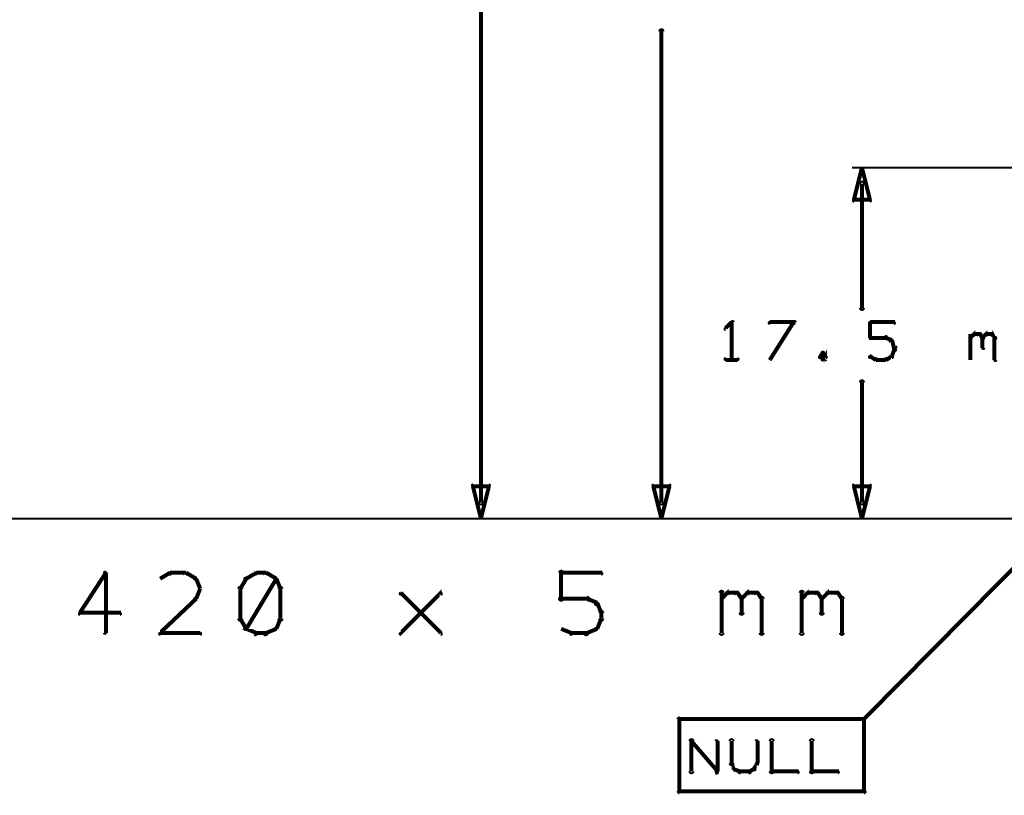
# Model space of a CAD drawing. Extents: x 98 to 599, y 121 to 517.
# Tile 41 of 77: x 350 to 400, y 153 to 192. Entities that reach past the tile are written whole.
import ezdxf

# ---------------------------------------------------------------- set-up
doc = ezdxf.new("R2010")
doc.units = 0
doc.layers.add('DIMENSIONS', color=2, linetype='CONTINUOUS')
doc.layers.add('DRAWING', color=4, linetype='CONTINUOUS')

msp = doc.modelspace()

# ---------------------------------------------------------------- linework, layer by layer
at = {"layer": 'DIMENSIONS', "color": 94}
for points in [[(373.4, 167.8, 0.1, 0.1, 1), (373.6, 167.8, 0, 0, 0), (373.5, 167.8, 0, 0, 0), (373.5, 167.8, 0.2, 0.2, 0), (373.5, 288.1, 0.2, 0.2, 0), (373.5, 288.1, 0, 0, 0), (373.5, 288.1, 0.1, 0.1, 0), (373.6, 288.1, 0.1, 0.1, 1), (373.4, 288.1, 0, 0, 0)], [(382.4, 167.8, 0.1, 0.1, 1), (382.6, 167.8, 0, 0, 0), (382.5, 167.8, 0, 0, 0), (382.5, 167.8, 0.2, 0.2, 0), (382.5, 191.3, 0.2, 0.2, 0), (382.5, 191.3, 0, 0, 0), (382.5, 191.3, 0.1, 0.1, 0), (382.6, 191.3, 0.1, 0.1, 1), (382.4, 191.3, 0, 0, 0)], [(410, 184.5, 0.1, 0.1, 1), (410, 184.5, 0, 0, 0), (410, 184.5, 0, 0, 0), (410, 184.5, 0.1, 0.1, 0), (392, 184.5, 0.1, 0.1, 0), (392, 184.5, 0, 0, 0), (392, 184.5, 0.1, 0.1, 0), (392, 184.5, 0.1, 0.1, 1), (392, 184.5, 0, 0, 0)], [(392.6, 183.7, 0.1, 0.1, 1), (392.4, 183.7, 0, 0, 0), (392.5, 183.7, 0, 0, 0), (392.5, 183.7, 0.2, 0.2, 0), (392.5, 177.5, 0.2, 0.2, 0), (392.5, 177.5, 0, 0, 0), (392.5, 177.5, 0.1, 0.1, 0), (392.4, 177.5, 0.1, 0.1, 1), (392.6, 177.5, 0, 0, 0)], [(386.1, 176.8, 0.1, 0.1, 1), (386, 176.8, 0, 0, 0), (386, 176.8, 0, 0, 0), (386, 176.8, 0.2, 0.2, 0), (385.7, 176.5, 0.2, 0.2, 0), (385.7, 176.5, 0, 0, 0), (385.7, 176.5, 0.1, 0.1, 0), (385.7, 176.5, 0.1, 0.1, 1), (385.7, 176.4, 0, 0, 0)], [(386, 174.9, 0.1, 0.1, 1), (386.1, 174.9, 0, 0, 0), (386, 174.9, 0, 0, 0), (386, 174.9, 0.2, 0.2, 0), (386, 176.8, 0.2, 0.2, 0), (386, 176.8, 0, 0, 0), (386, 176.8, 0.1, 0.1, 0), (386.1, 176.8, 0.1, 0.1, 1), (386, 176.8, 0, 0, 0)], [(389.1, 176.7, 0.1, 0.1, 1), (389.1, 176.8, 0, 0, 0), (389.1, 176.8, 0, 0, 0), (389.1, 176.8, 0.2, 0.2, 0), (387.9, 176.8, 0.2, 0.2, 0), (387.9, 176.8, 0, 0, 0), (387.9, 176.8, 0.1, 0.1, 0), (387.9, 176.8, 0.1, 0.1, 1), (387.9, 176.7, 0, 0, 0)], [(387.9, 174.9, 0.1, 0.1, 1), (387.9, 174.9, 0, 0, 0), (387.9, 174.9, 0, 0, 0), (387.9, 174.9, 0.2, 0.2, 0), (389.1, 176.8, 0.2, 0.2, 0), (389.1, 176.8, 0, 0, 0), (389.1, 176.8, 0.1, 0.1, 0), (389.2, 176.8, 0.1, 0.1, 1), (389.1, 176.8, 0, 0, 0)], [(392.9, 176.8, 0.1, 0.1, 1), (392.9, 176.7, 0, 0, 0), (392.9, 176.8, 0, 0, 0), (392.9, 176.8, 0.2, 0.2, 0), (394.1, 176.8, 0.2, 0.2, 0), (394.1, 176.8, 0, 0, 0), (394.1, 176.8, 0.1, 0.1, 0), (394.1, 176.7, 0.1, 0.1, 1), (394.1, 176.8, 0, 0, 0)], [(392.9, 176, 0.1, 0.1, 1), (392.9, 176, 0, 0, 0), (392.9, 176, 0, 0, 0), (392.9, 176, 0.2, 0.2, 0), (392.9, 176.8, 0.2, 0.2, 0), (392.9, 176.8, 0, 0, 0), (392.9, 176.8, 0.1, 0.1, 0), (392.9, 176.8, 0.1, 0.1, 1), (392.9, 176.8, 0, 0, 0)], [(397.9, 176, 0.1, 0.1, 1), (397.9, 176, 0, 0, 0), (397.9, 176, 0, 0, 0), (397.9, 176, 0.2, 0.2, 0), (398.1, 176.2, 0.2, 0.2, 0), (398.1, 176.2, 0, 0, 0), (398.1, 176.2, 0.1, 0.1, 0), (398.1, 176.1, 0.1, 0.1, 1), (398, 176.2, 0, 0, 0)], [(397.9, 174.9, 0.1, 0.1, 1), (397.9, 174.9, 0, 0, 0), (397.9, 174.9, 0, 0, 0), (397.9, 174.9, 0.2, 0.2, 0), (397.9, 176.2, 0.2, 0.2, 0), (397.9, 176.2, 0, 0, 0), (397.9, 176.2, 0.1, 0.1, 0), (397.9, 176.2, 0.1, 0.1, 1), (397.9, 176.2, 0, 0, 0)], [(398.1, 176.2, 0.1, 0.1, 1), (398.1, 176.1, 0, 0, 0), (398.1, 176.2, 0, 0, 0), (398.1, 176.2, 0.2, 0.2, 0), (398.4, 176.2, 0.2, 0.2, 0), (398.4, 176.2, 0, 0, 0), (398.4, 176.2, 0.1, 0.1, 0), (398.4, 176.1, 0.1, 0.1, 1), (398.4, 176.2, 0, 0, 0)], [(398.4, 176.2, 0.1, 0.1, 1), (398.3, 176.1, 0, 0, 0), (398.4, 176.2, 0, 0, 0), (398.4, 176.2, 0.2, 0.2, 0), (398.5, 176, 0.2, 0.2, 0), (398.5, 176, 0, 0, 0), (398.5, 176, 0.1, 0.1, 0), (398.5, 176, 0.1, 0.1, 1), (398.6, 176, 0, 0, 0)], [(398.5, 176, 0.1, 0.1, 1), (398.6, 176, 0, 0, 0), (398.5, 176, 0, 0, 0), (398.5, 176, 0.2, 0.2, 0), (398.7, 176.2, 0.2, 0.2, 0), (398.7, 176.2, 0, 0, 0), (398.7, 176.2, 0.1, 0.1, 0), (398.7, 176.1, 0.1, 0.1, 1), (398.6, 176.2, 0, 0, 0)], [(398.7, 176.2, 0.1, 0.1, 1), (398.7, 176.1, 0, 0, 0), (398.7, 176.2, 0, 0, 0), (398.7, 176.2, 0.2, 0.2, 0), (399, 176.2, 0.2, 0.2, 0), (399, 176.2, 0, 0, 0), (399, 176.2, 0.1, 0.1, 0), (399, 176.1, 0.1, 0.1, 1), (399, 176.2, 0, 0, 0)], [(399, 176.2, 0.1, 0.1, 1), (399, 176.1, 0, 0, 0), (399, 176.2, 0, 0, 0), (399, 176.2, 0.2, 0.2, 0), (399.1, 176, 0.2, 0.2, 0), (399.1, 176, 0, 0, 0), (399.1, 176, 0.1, 0.1, 0), (399.1, 176, 0.1, 0.1, 1), (399.2, 176, 0, 0, 0)], [(393.7, 176, 0.1, 0.1, 1), (393.7, 176.1, 0, 0, 0), (393.7, 176, 0, 0, 0), (393.7, 176, 0.2, 0.2, 0), (392.9, 176, 0.2, 0.2, 0), (392.9, 176, 0, 0, 0), (392.9, 176, 0.1, 0.1, 0), (392.9, 176.1, 0.1, 0.1, 1), (392.9, 176, 0, 0, 0)], [(394, 175.8, 0.1, 0.1, 1), (394, 175.9, 0, 0, 0), (394, 175.9, 0, 0, 0), (394, 175.9, 0.2, 0.2, 0), (393.7, 176, 0.2, 0.2, 0), (393.7, 176, 0, 0, 0), (393.7, 176, 0.1, 0.1, 0), (393.7, 176.1, 0.1, 0.1, 1), (393.7, 176, 0, 0, 0)], [(394.1, 175.5, 0.1, 0.1, 1), (394.2, 175.6, 0, 0, 0), (394.1, 175.5, 0, 0, 0), (394.1, 175.5, 0.2, 0.2, 0), (394, 175.9, 0.2, 0.2, 0), (394, 175.9, 0, 0, 0), (394, 175.9, 0.1, 0.1, 0), (394, 175.9, 0.1, 0.1, 1), (393.9, 175.8, 0, 0, 0)], [(398.6, 176, 0.1, 0.1, 1), (398.5, 176, 0, 0, 0), (398.5, 176, 0, 0, 0), (398.5, 176, 0.2, 0.2, 0), (398.5, 175.5, 0.2, 0.2, 0), (398.5, 175.5, 0, 0, 0), (398.5, 175.5, 0.1, 0.1, 0), (398.5, 175.5, 0.1, 0.1, 1), (398.6, 175.5, 0, 0, 0)], [(399.2, 176, 0.1, 0.1, 1), (399.1, 176, 0, 0, 0), (399.1, 176, 0, 0, 0), (399.1, 176, 0.2, 0.2, 0), (399.1, 174.9, 0.2, 0.2, 0), (399.1, 174.9, 0, 0, 0), (399.1, 174.9, 0.1, 0.1, 0), (399.1, 174.9, 0.1, 0.1, 1), (399.2, 174.9, 0, 0, 0)], [(390.6, 175.2, 0.1, 0.1, 1), (390.5, 175.3, 0, 0, 0), (390.6, 175.2, 0, 0, 0), (390.6, 175.2, 0.2, 0.2, 0), (390.4, 175.1, 0.2, 0.2, 0), (390.4, 175.1, 0, 0, 0), (390.4, 175.1, 0.1, 0.1, 0), (390.4, 175.1, 0.1, 0.1, 1), (390.4, 175, 0, 0, 0)], [(390.5, 175, 0.1, 0.1, 1), (390.6, 174.9, 0, 0, 0), (390.6, 174.9, 0, 0, 0), (390.6, 174.9, 0.2, 0.2, 0), (390.7, 175.1, 0.2, 0.2, 0), (390.7, 175.1, 0, 0, 0), (390.7, 175.1, 0.1, 0.1, 0), (390.7, 175, 0.1, 0.1, 1), (390.7, 175.1, 0, 0, 0)], [(390.7, 175, 0.1, 0.1, 1), (390.7, 175.1, 0, 0, 0), (390.7, 175.1, 0, 0, 0), (390.7, 175.1, 0.2, 0.2, 0), (390.6, 175.2, 0.2, 0.2, 0), (390.6, 175.2, 0, 0, 0), (390.6, 175.2, 0.1, 0.1, 0), (390.6, 175.3, 0.1, 0.1, 1), (390.5, 175.2, 0, 0, 0)], [(393.9, 175.1, 0.1, 0.1, 1), (394, 175.1, 0, 0, 0), (394, 175.1, 0, 0, 0), (394, 175.1, 0.2, 0.2, 0), (394.1, 175.4, 0.2, 0.2, 0), (394.1, 175.4, 0, 0, 0), (394.1, 175.4, 0.1, 0.1, 0), (394.2, 175.4, 0.1, 0.1, 1), (394.1, 175.4, 0, 0, 0)], [(394.1, 175.4, 0.1, 0.1, 1), (394.2, 175.4, 0, 0, 0), (394.1, 175.4, 0, 0, 0), (394.1, 175.4, 0.2, 0.2, 0), (394.1, 175.5, 0.2, 0.2, 0), (394.1, 175.5, 0, 0, 0), (394.1, 175.5, 0.1, 0.1, 0), (394.2, 175.5, 0.1, 0.1, 1), (394.1, 175.5, 0, 0, 0)], [(385.7, 175, 0.1, 0.1, 1), (385.7, 174.9, 0, 0, 0), (385.7, 174.9, 0, 0, 0), (385.7, 174.9, 0.2, 0.2, 0), (386.3, 174.9, 0.2, 0.2, 0), (386.3, 174.9, 0, 0, 0), (386.3, 174.9, 0.1, 0.1, 0), (386.3, 174.9, 0.1, 0.1, 1), (386.3, 175, 0, 0, 0)], [(390.4, 175.1, 0.1, 0.1, 1), (390.4, 175, 0, 0, 0), (390.4, 175.1, 0, 0, 0), (390.4, 175.1, 0.2, 0.2, 0), (390.6, 174.9, 0.2, 0.2, 0), (390.6, 174.9, 0, 0, 0), (390.6, 174.9, 0.1, 0.1, 0), (390.5, 174.9, 0.1, 0.1, 1), (390.6, 175, 0, 0, 0)], [(392.9, 175.1, 0.1, 0.1, 1), (392.9, 175, 0, 0, 0), (392.9, 175.1, 0, 0, 0), (392.9, 175.1, 0.2, 0.2, 0), (393.2, 174.9, 0.2, 0.2, 0), (393.2, 174.9, 0, 0, 0), (393.2, 174.9, 0.1, 0.1, 0), (393.2, 174.9, 0.1, 0.1, 1), (393.2, 175, 0, 0, 0)], [(393.2, 175, 0.1, 0.1, 1), (393.2, 174.9, 0, 0, 0), (393.2, 174.9, 0, 0, 0), (393.2, 174.9, 0.2, 0.2, 0), (393.7, 174.9, 0.2, 0.2, 0), (393.7, 174.9, 0, 0, 0), (393.7, 174.9, 0.1, 0.1, 0), (393.7, 174.9, 0.1, 0.1, 1), (393.7, 175, 0, 0, 0)], [(393.7, 175, 0.1, 0.1, 1), (393.7, 174.9, 0, 0, 0), (393.7, 174.9, 0, 0, 0), (393.7, 174.9, 0.2, 0.2, 0), (394, 175.1, 0.2, 0.2, 0), (394, 175.1, 0, 0, 0), (394, 175.1, 0.1, 0.1, 0), (394, 175, 0.1, 0.1, 1), (394, 175.1, 0, 0, 0)], [(392.4, 167.8, 0.1, 0.1, 1), (392.6, 167.8, 0, 0, 0), (392.5, 167.8, 0, 0, 0), (392.5, 167.8, 0.2, 0.2, 0), (392.5, 173.8, 0.2, 0.2, 0), (392.5, 173.8, 0, 0, 0), (392.5, 173.8, 0.1, 0.1, 0), (392.6, 173.8, 0.1, 0.1, 1), (392.4, 173.8, 0, 0, 0)], [(178, 167, 0.1, 0.1, 1), (178, 167, 0, 0, 0), (178, 167, 0, 0, 0), (178, 167, 0.1, 0.1, 0), (591, 167, 0.1, 0.1, 0), (591, 167, 0, 0, 0), (591, 167, 0.1, 0.1, 0), (591, 167, 0.1, 0.1, 1), (591, 167, 0, 0, 0)], [(202.5, 167, 0.1, 0.1, 1), (202.5, 167, 0, 0, 0), (202.5, 167, 0, 0, 0), (202.5, 167, 0.1, 0.1, 0), (568, 167, 0.1, 0.1, 0), (568, 167, 0, 0, 0), (568, 167, 0.1, 0.1, 0), (568, 167, 0.1, 0.1, 1), (568, 167, 0, 0, 0)], [(226.5, 167, 0.1, 0.1, 1), (226.5, 167, 0, 0, 0), (226.5, 167, 0, 0, 0), (226.5, 167, 0.1, 0.1, 0), (579.5, 167, 0.1, 0.1, 0), (579.5, 167, 0, 0, 0), (579.5, 167, 0.1, 0.1, 0), (579.5, 167, 0.1, 0.1, 1), (579.5, 167, 0, 0, 0)], [(437.9, 167, 0.1, 0.1, 1), (437.9, 167, 0, 0, 0), (437.9, 167, 0, 0, 0), (437.9, 167, 0.1, 0.1, 0), (373, 167, 0.1, 0.1, 0), (373, 167, 0, 0, 0), (373, 167, 0.1, 0.1, 0), (373, 167, 0.1, 0.1, 1), (373, 167, 0, 0, 0)], [(409.9, 167, 0.1, 0.1, 1), (409.9, 167, 0, 0, 0), (409.9, 167, 0, 0, 0), (409.9, 167, 0.1, 0.1, 0), (382, 167, 0.1, 0.1, 0), (382, 167, 0, 0, 0), (382, 167, 0.1, 0.1, 0), (382, 167, 0.1, 0.1, 1), (382, 167, 0, 0, 0)], [(409.9, 167, 0.1, 0.1, 1), (409.9, 167, 0, 0, 0), (409.9, 167, 0, 0, 0), (409.9, 167, 0.1, 0.1, 0), (392, 167, 0.1, 0.1, 0), (392, 167, 0, 0, 0), (392, 167, 0.1, 0.1, 0), (392, 167, 0.1, 0.1, 1), (392, 167, 0, 0, 0)]]:
    msp.add_lwpolyline(points, format="xyseb", dxfattribs=at)
for points in [[(392.5, 184.5, 0.1, 0.1, 1), (392.5, 184.5, 0, 0, 0), (392.5, 184.5, 0, 0, 0), (392.5, 184.5, 0.2, 0.2, 0), (392.9, 182.9, 0, 0, 0), (392.9, 182.9, 0.1, 0.1, 0), (392.9, 182.9, 0.1, 0.1, 1), (392.9, 182.9, 0, 0, 0), (392.9, 182.8, 0.1, 0.1, 1), (392.9, 182.9, 0, 0, 0), (392.9, 182.9, 0, 0, 0), (392.9, 182.9, 0.2, 0.2, 0), (392.1, 182.9, 0, 0, 0), (392.1, 182.9, 0.1, 0.1, 0), (392.1, 182.9, 0.1, 0.1, 1), (392.1, 182.8, 0, 0, 0), (392.1, 182.9, 0.1, 0.1, 1), (392.1, 182.9, 0, 0, 0), (392.1, 182.9, 0, 0, 0), (392.1, 182.9, 0.2, 0.2, 0), (392.5, 184.5, 0.2, 0.2, 0), (392.5, 184.5, 0, 0, 0), (392.5, 184.5, 0.1, 0.1, 0), (392.5, 184.5, 0.1, 0.1, 1), (392.5, 184.5, 0, 0, 0)], [(373.5, 167, 0.1, 0.1, 1), (373.5, 167, 0, 0, 0), (373.5, 167, 0, 0, 0), (373.5, 167, 0.2, 0.2, 0), (373.1, 168.6, 0, 0, 0), (373.1, 168.6, 0.1, 0.1, 0), (373.1, 168.6, 0.1, 0.1, 1), (373.1, 168.6, 0, 0, 0), (373.1, 168.7, 0.1, 0.1, 1), (373.1, 168.6, 0, 0, 0), (373.1, 168.6, 0, 0, 0), (373.1, 168.6, 0.2, 0.2, 0), (373.9, 168.6, 0, 0, 0), (373.9, 168.6, 0.1, 0.1, 0), (373.9, 168.6, 0.1, 0.1, 1), (373.9, 168.7, 0, 0, 0), (373.9, 168.6, 0.1, 0.1, 1), (373.9, 168.6, 0, 0, 0), (373.9, 168.6, 0, 0, 0), (373.9, 168.6, 0.2, 0.2, 0), (373.5, 167, 0.2, 0.2, 0), (373.5, 167, 0, 0, 0), (373.5, 167, 0.1, 0.1, 0), (373.5, 167, 0.1, 0.1, 1), (373.5, 167, 0, 0, 0)], [(382.5, 167, 0.1, 0.1, 1), (382.5, 167, 0, 0, 0), (382.5, 167, 0, 0, 0), (382.5, 167, 0.2, 0.2, 0), (382.1, 168.6, 0, 0, 0), (382.1, 168.6, 0.1, 0.1, 0), (382.1, 168.6, 0.1, 0.1, 1), (382.1, 168.6, 0, 0, 0), (382.1, 168.7, 0.1, 0.1, 1), (382.1, 168.6, 0, 0, 0), (382.1, 168.6, 0, 0, 0), (382.1, 168.6, 0.2, 0.2, 0), (382.9, 168.6, 0, 0, 0), (382.9, 168.6, 0.1, 0.1, 0), (382.9, 168.6, 0.1, 0.1, 1), (382.9, 168.7, 0, 0, 0), (382.9, 168.6, 0.1, 0.1, 1), (382.9, 168.6, 0, 0, 0), (382.9, 168.6, 0, 0, 0), (382.9, 168.6, 0.2, 0.2, 0), (382.5, 167, 0.2, 0.2, 0), (382.5, 167, 0, 0, 0), (382.5, 167, 0.1, 0.1, 0), (382.5, 167, 0.1, 0.1, 1), (382.5, 167, 0, 0, 0)], [(392.5, 167, 0.1, 0.1, 1), (392.5, 167, 0, 0, 0), (392.5, 167, 0, 0, 0), (392.5, 167, 0.2, 0.2, 0), (392.1, 168.6, 0, 0, 0), (392.1, 168.6, 0.1, 0.1, 0), (392.1, 168.6, 0.1, 0.1, 1), (392.1, 168.6, 0, 0, 0), (392.1, 168.7, 0.1, 0.1, 1), (392.1, 168.6, 0, 0, 0), (392.1, 168.6, 0, 0, 0), (392.1, 168.6, 0.2, 0.2, 0), (392.9, 168.6, 0, 0, 0), (392.9, 168.6, 0.1, 0.1, 0), (392.9, 168.6, 0.1, 0.1, 1), (392.9, 168.7, 0, 0, 0), (392.9, 168.6, 0.1, 0.1, 1), (392.9, 168.6, 0, 0, 0), (392.9, 168.6, 0, 0, 0), (392.9, 168.6, 0.2, 0.2, 0), (392.5, 167, 0.2, 0.2, 0), (392.5, 167, 0, 0, 0), (392.5, 167, 0.1, 0.1, 0), (392.5, 167, 0.1, 0.1, 1), (392.5, 167, 0, 0, 0)]]:
    msp.add_lwpolyline(points, format="xyseb", close=True, dxfattribs=at)
at = {"layer": 'DRAWING', "color": 2}
for points in [[(402.5, 167, 0.1, 0.1, 1), (402.5, 167, 0, 0, 0), (402.5, 167, 0, 0, 0), (402.5, 167, 0.2, 0.2, 0), (392.6, 157, 0.2, 0.2, 0), (392.6, 157, 0, 0, 0), (392.6, 157, 0.1, 0.1, 0), (392.6, 157, 0.1, 0.1, 1), (392.6, 157, 0, 0, 0)], [(377.4, 163, 0.1, 0.1, 1), (377.6, 163, 0, 0, 0), (377.5, 163, 0, 0, 0), (377.5, 163, 0.2, 0.2, 0), (377.5, 164.3, 0.2, 0.2, 0), (377.5, 164.3, 0, 0, 0), (377.5, 164.3, 0.1, 0.1, 0), (377.6, 164.3, 0.1, 0.1, 1), (377.4, 164.3, 0, 0, 0)], [(354.8, 164.2, 0.1, 0.1, 1), (354.7, 164.3, 0, 0, 0), (354.8, 164.3, 0, 0, 0), (354.8, 164.3, 0.2, 0.2, 0), (353.5, 162.3, 0.2, 0.2, 0), (353.5, 162.3, 0, 0, 0), (353.5, 162.3, 0.1, 0.1, 0), (353.5, 162.3, 0.1, 0.1, 1), (353.5, 162.2, 0, 0, 0)], [(354.7, 161.3, 0.1, 0.1, 1), (354.8, 161.3, 0, 0, 0), (354.8, 161.3, 0, 0, 0), (354.8, 161.3, 0.2, 0.2, 0), (354.8, 164.3, 0.2, 0.2, 0), (354.8, 164.3, 0, 0, 0), (354.8, 164.3, 0.1, 0.1, 0), (354.8, 164.3, 0.1, 0.1, 1), (354.7, 164.3, 0, 0, 0)], [(358, 164.2, 0.1, 0.1, 1), (358, 164.3, 0, 0, 0), (358, 164.3, 0, 0, 0), (358, 164.3, 0.2, 0.2, 0), (357.5, 164, 0.2, 0.2, 0), (357.5, 164, 0, 0, 0), (357.5, 164, 0.1, 0.1, 0), (357.5, 164, 0.1, 0.1, 1), (357.5, 164, 0, 0, 0)], [(358.8, 164.2, 0.1, 0.1, 1), (358.8, 164.3, 0, 0, 0), (358.8, 164.3, 0, 0, 0), (358.8, 164.3, 0.2, 0.2, 0), (358, 164.3, 0.2, 0.2, 0), (358, 164.3, 0, 0, 0), (358, 164.3, 0.1, 0.1, 0), (358, 164.3, 0.1, 0.1, 1), (358, 164.2, 0, 0, 0)], [(359.2, 164, 0.1, 0.1, 1), (359.3, 164, 0, 0, 0), (359.3, 164, 0, 0, 0), (359.3, 164, 0.2, 0.2, 0), (358.8, 164.3, 0.2, 0.2, 0), (358.8, 164.3, 0, 0, 0), (358.8, 164.3, 0.1, 0.1, 0), (358.8, 164.3, 0.1, 0.1, 1), (358.7, 164.2, 0, 0, 0)], [(359.5, 163.5, 0.1, 0.1, 1), (359.5, 163.5, 0, 0, 0), (359.5, 163.5, 0, 0, 0), (359.5, 163.5, 0.2, 0.2, 0), (359.3, 164, 0.2, 0.2, 0), (359.3, 164, 0, 0, 0), (359.3, 164, 0.1, 0.1, 0), (359.3, 164, 0.1, 0.1, 1), (359.2, 164, 0, 0, 0)], [(361.8, 164, 0.1, 0.1, 1), (361.7, 164, 0, 0, 0), (361.8, 164, 0, 0, 0), (361.8, 164, 0.2, 0.2, 0), (361.5, 163.5, 0.2, 0.2, 0), (361.5, 163.5, 0, 0, 0), (361.5, 163.5, 0.1, 0.1, 0), (361.5, 163.5, 0.1, 0.1, 1), (361.5, 163.5, 0, 0, 0)], [(362.3, 164.2, 0.1, 0.1, 1), (362.2, 164.3, 0, 0, 0), (362.3, 164.3, 0, 0, 0), (362.3, 164.3, 0.2, 0.2, 0), (361.8, 164, 0.2, 0.2, 0), (361.8, 164, 0, 0, 0), (361.8, 164, 0.1, 0.1, 0), (361.7, 164, 0.1, 0.1, 1), (361.8, 164, 0, 0, 0)], [(361.7, 161.5, 0.1, 0.1, 1), (361.8, 161.5, 0, 0, 0), (361.8, 161.5, 0, 0, 0), (361.8, 161.5, 0.2, 0.2, 0), (363.3, 164, 0.2, 0.2, 0), (363.3, 164, 0, 0, 0), (363.3, 164, 0.1, 0.1, 0), (363.3, 164, 0.1, 0.1, 1), (363.2, 164, 0, 0, 0)], [(362.8, 164.2, 0.1, 0.1, 1), (362.8, 164.3, 0, 0, 0), (362.8, 164.3, 0, 0, 0), (362.8, 164.3, 0.2, 0.2, 0), (362.3, 164.3, 0.2, 0.2, 0), (362.3, 164.3, 0, 0, 0), (362.3, 164.3, 0.1, 0.1, 0), (362.3, 164.3, 0.1, 0.1, 1), (362.3, 164.2, 0, 0, 0)], [(363.2, 164, 0.1, 0.1, 1), (363.3, 164, 0, 0, 0), (363.3, 164, 0, 0, 0), (363.3, 164, 0.2, 0.2, 0), (362.8, 164.3, 0.2, 0.2, 0), (362.8, 164.3, 0, 0, 0), (362.8, 164.3, 0.1, 0.1, 0), (362.8, 164.3, 0.1, 0.1, 1), (362.7, 164.2, 0, 0, 0)], [(363.5, 163.5, 0.1, 0.1, 1), (363.5, 163.5, 0, 0, 0), (363.5, 163.5, 0, 0, 0), (363.5, 163.5, 0.2, 0.2, 0), (363.3, 164, 0.2, 0.2, 0), (363.3, 164, 0, 0, 0), (363.3, 164, 0.1, 0.1, 0), (363.3, 164, 0.1, 0.1, 1), (363.2, 164, 0, 0, 0)], [(377.5, 164.3, 0.1, 0.1, 1), (377.5, 164.2, 0, 0, 0), (377.5, 164.3, 0, 0, 0), (377.5, 164.3, 0.2, 0.2, 0), (379.5, 164.3, 0.2, 0.2, 0), (379.5, 164.3, 0, 0, 0), (379.5, 164.3, 0.1, 0.1, 0), (379.5, 164.2, 0.1, 0.1, 1), (379.5, 164.3, 0, 0, 0)], [(359.2, 163, 0.1, 0.1, 1), (359.3, 163, 0, 0, 0), (359.3, 163, 0, 0, 0), (359.3, 163, 0.2, 0.2, 0), (359.5, 163.5, 0.2, 0.2, 0), (359.5, 163.5, 0, 0, 0), (359.5, 163.5, 0.1, 0.1, 0), (359.5, 163.5, 0.1, 0.1, 1), (359.5, 163.5, 0, 0, 0)], [(361.6, 163.5, 0.1, 0.1, 1), (361.4, 163.5, 0, 0, 0), (361.5, 163.5, 0, 0, 0), (361.5, 163.5, 0.2, 0.2, 0), (361.5, 162, 0.2, 0.2, 0), (361.5, 162, 0, 0, 0), (361.5, 162, 0.1, 0.1, 0), (361.4, 162, 0.1, 0.1, 1), (361.6, 162, 0, 0, 0)], [(363.4, 162, 0.1, 0.1, 1), (363.6, 162, 0, 0, 0), (363.5, 162, 0, 0, 0), (363.5, 162, 0.2, 0.2, 0), (363.5, 163.5, 0.2, 0.2, 0), (363.5, 163.5, 0, 0, 0), (363.5, 163.5, 0.1, 0.1, 0), (363.6, 163.5, 0.1, 0.1, 1), (363.4, 163.5, 0, 0, 0)], [(357.5, 161.3, 0.1, 0.1, 1), (357.5, 161.2, 0, 0, 0), (357.5, 161.3, 0, 0, 0), (357.5, 161.3, 0.2, 0.2, 0), (359.3, 163, 0.2, 0.2, 0), (359.3, 163, 0, 0, 0), (359.3, 163, 0.1, 0.1, 0), (359.3, 163, 0.1, 0.1, 1), (359.2, 163, 0, 0, 0)], [(369.5, 161.3, 0.1, 0.1, 1), (369.5, 161.2, 0, 0, 0), (369.5, 161.3, 0, 0, 0), (369.5, 161.3, 0.2, 0.2, 0), (371.5, 163.3, 0.2, 0.2, 0), (371.5, 163.3, 0, 0, 0), (371.5, 163.3, 0.1, 0.1, 0), (371.5, 163.2, 0.1, 0.1, 1), (371.5, 163.3, 0, 0, 0)], [(371.5, 161.2, 0.1, 0.1, 1), (371.5, 161.3, 0, 0, 0), (371.5, 161.3, 0, 0, 0), (371.5, 161.3, 0.2, 0.2, 0), (369.5, 163.3, 0.2, 0.2, 0), (369.5, 163.3, 0, 0, 0), (369.5, 163.3, 0.1, 0.1, 0), (369.5, 163.3, 0.1, 0.1, 1), (369.5, 163.2, 0, 0, 0)], [(378.8, 162.9, 0.1, 0.1, 1), (378.8, 163.1, 0, 0, 0), (378.8, 163, 0, 0, 0), (378.8, 163, 0.2, 0.2, 0), (377.5, 163, 0.2, 0.2, 0), (377.5, 163, 0, 0, 0), (377.5, 163, 0.1, 0.1, 0), (377.5, 163.1, 0.1, 0.1, 1), (377.5, 162.9, 0, 0, 0)], [(379.2, 162.7, 0.1, 0.1, 1), (379.3, 162.8, 0, 0, 0), (379.3, 162.8, 0, 0, 0), (379.3, 162.8, 0.2, 0.2, 0), (378.8, 163, 0.2, 0.2, 0), (378.8, 163, 0, 0, 0), (378.8, 163, 0.1, 0.1, 0), (378.8, 163, 0.1, 0.1, 1), (378.7, 163, 0, 0, 0)], [(385.4, 161.3, 0.1, 0.1, 1), (385.6, 161.3, 0, 0, 0), (385.5, 161.3, 0, 0, 0), (385.5, 161.3, 0.2, 0.2, 0), (385.5, 163.3, 0.2, 0.2, 0), (385.5, 163.3, 0, 0, 0), (385.5, 163.3, 0.1, 0.1, 0), (385.6, 163.3, 0.1, 0.1, 1), (385.4, 163.3, 0, 0, 0)], [(385.5, 163, 0.1, 0.1, 1), (385.5, 163, 0, 0, 0), (385.5, 163, 0, 0, 0), (385.5, 163, 0.2, 0.2, 0), (385.8, 163.3, 0.2, 0.2, 0), (385.8, 163.3, 0, 0, 0), (385.8, 163.3, 0.1, 0.1, 0), (385.8, 163.2, 0.1, 0.1, 1), (385.7, 163.3, 0, 0, 0)], [(385.8, 163.3, 0.1, 0.1, 1), (385.8, 163.2, 0, 0, 0), (385.8, 163.3, 0, 0, 0), (385.8, 163.3, 0.2, 0.2, 0), (386.3, 163.3, 0.2, 0.2, 0), (386.3, 163.3, 0, 0, 0), (386.3, 163.3, 0.1, 0.1, 0), (386.3, 163.2, 0.1, 0.1, 1), (386.3, 163.3, 0, 0, 0)], [(386.3, 163.3, 0.1, 0.1, 1), (386.2, 163.2, 0, 0, 0), (386.3, 163.3, 0, 0, 0), (386.3, 163.3, 0.2, 0.2, 0), (386.5, 163, 0.2, 0.2, 0), (386.5, 163, 0, 0, 0), (386.5, 163, 0.1, 0.1, 0), (386.5, 163, 0.1, 0.1, 1), (386.5, 163, 0, 0, 0)], [(386.6, 163, 0.1, 0.1, 1), (386.4, 163, 0, 0, 0), (386.5, 163, 0, 0, 0), (386.5, 163, 0.2, 0.2, 0), (386.5, 162.3, 0.2, 0.2, 0), (386.5, 162.3, 0, 0, 0), (386.5, 162.3, 0.1, 0.1, 0), (386.4, 162.3, 0.1, 0.1, 1), (386.6, 162.3, 0, 0, 0)], [(386.5, 163, 0.1, 0.1, 1), (386.5, 163, 0, 0, 0), (386.5, 163, 0, 0, 0), (386.5, 163, 0.2, 0.2, 0), (386.8, 163.3, 0.2, 0.2, 0), (386.8, 163.3, 0, 0, 0), (386.8, 163.3, 0.1, 0.1, 0), (386.8, 163.2, 0.1, 0.1, 1), (386.7, 163.3, 0, 0, 0)], [(386.8, 163.3, 0.1, 0.1, 1), (386.8, 163.2, 0, 0, 0), (386.8, 163.3, 0, 0, 0), (386.8, 163.3, 0.2, 0.2, 0), (387.3, 163.3, 0.2, 0.2, 0), (387.3, 163.3, 0, 0, 0), (387.3, 163.3, 0.1, 0.1, 0), (387.3, 163.2, 0.1, 0.1, 1), (387.3, 163.3, 0, 0, 0)], [(387.3, 163.3, 0.1, 0.1, 1), (387.2, 163.2, 0, 0, 0), (387.3, 163.3, 0, 0, 0), (387.3, 163.3, 0.2, 0.2, 0), (387.5, 163, 0.2, 0.2, 0), (387.5, 163, 0, 0, 0), (387.5, 163, 0.1, 0.1, 0), (387.5, 163, 0.1, 0.1, 1), (387.5, 163, 0, 0, 0)], [(387.6, 163, 0.1, 0.1, 1), (387.4, 163, 0, 0, 0), (387.5, 163, 0, 0, 0), (387.5, 163, 0.2, 0.2, 0), (387.5, 161.3, 0.2, 0.2, 0), (387.5, 161.3, 0, 0, 0), (387.5, 161.3, 0.1, 0.1, 0), (387.4, 161.3, 0.1, 0.1, 1), (387.6, 161.3, 0, 0, 0)], [(389.4, 161.3, 0.1, 0.1, 1), (389.6, 161.3, 0, 0, 0), (389.5, 161.3, 0, 0, 0), (389.5, 161.3, 0.2, 0.2, 0), (389.5, 163.3, 0.2, 0.2, 0), (389.5, 163.3, 0, 0, 0), (389.5, 163.3, 0.1, 0.1, 0), (389.6, 163.3, 0.1, 0.1, 1), (389.4, 163.3, 0, 0, 0)], [(389.5, 163, 0.1, 0.1, 1), (389.5, 163, 0, 0, 0), (389.5, 163, 0, 0, 0), (389.5, 163, 0.2, 0.2, 0), (389.8, 163.3, 0.2, 0.2, 0), (389.8, 163.3, 0, 0, 0), (389.8, 163.3, 0.1, 0.1, 0), (389.8, 163.2, 0.1, 0.1, 1), (389.7, 163.3, 0, 0, 0)], [(389.8, 163.3, 0.1, 0.1, 1), (389.8, 163.2, 0, 0, 0), (389.8, 163.3, 0, 0, 0), (389.8, 163.3, 0.2, 0.2, 0), (390.3, 163.3, 0.2, 0.2, 0), (390.3, 163.3, 0, 0, 0), (390.3, 163.3, 0.1, 0.1, 0), (390.3, 163.2, 0.1, 0.1, 1), (390.3, 163.3, 0, 0, 0)], [(390.3, 163.3, 0.1, 0.1, 1), (390.2, 163.2, 0, 0, 0), (390.3, 163.3, 0, 0, 0), (390.3, 163.3, 0.2, 0.2, 0), (390.5, 163, 0.2, 0.2, 0), (390.5, 163, 0, 0, 0), (390.5, 163, 0.1, 0.1, 0), (390.5, 163, 0.1, 0.1, 1), (390.5, 163, 0, 0, 0)], [(390.6, 163, 0.1, 0.1, 1), (390.4, 163, 0, 0, 0), (390.5, 163, 0, 0, 0), (390.5, 163, 0.2, 0.2, 0), (390.5, 162.3, 0.2, 0.2, 0), (390.5, 162.3, 0, 0, 0), (390.5, 162.3, 0.1, 0.1, 0), (390.4, 162.3, 0.1, 0.1, 1), (390.6, 162.3, 0, 0, 0)], [(390.5, 163, 0.1, 0.1, 1), (390.5, 163, 0, 0, 0), (390.5, 163, 0, 0, 0), (390.5, 163, 0.2, 0.2, 0), (390.8, 163.3, 0.2, 0.2, 0), (390.8, 163.3, 0, 0, 0), (390.8, 163.3, 0.1, 0.1, 0), (390.8, 163.2, 0.1, 0.1, 1), (390.7, 163.3, 0, 0, 0)], [(390.8, 163.3, 0.1, 0.1, 1), (390.8, 163.2, 0, 0, 0), (390.8, 163.3, 0, 0, 0), (390.8, 163.3, 0.2, 0.2, 0), (391.3, 163.3, 0.2, 0.2, 0), (391.3, 163.3, 0, 0, 0), (391.3, 163.3, 0.1, 0.1, 0), (391.3, 163.2, 0.1, 0.1, 1), (391.3, 163.3, 0, 0, 0)], [(391.3, 163.3, 0.1, 0.1, 1), (391.2, 163.2, 0, 0, 0), (391.3, 163.3, 0, 0, 0), (391.3, 163.3, 0.2, 0.2, 0), (391.5, 163, 0.2, 0.2, 0), (391.5, 163, 0, 0, 0), (391.5, 163, 0.1, 0.1, 0), (391.5, 163, 0.1, 0.1, 1), (391.5, 163, 0, 0, 0)], [(391.6, 163, 0.1, 0.1, 1), (391.4, 163, 0, 0, 0), (391.5, 163, 0, 0, 0), (391.5, 163, 0.2, 0.2, 0), (391.5, 161.3, 0.2, 0.2, 0), (391.5, 161.3, 0, 0, 0), (391.5, 161.3, 0.1, 0.1, 0), (391.4, 161.3, 0.1, 0.1, 1), (391.6, 161.3, 0, 0, 0)], [(379.5, 162.2, 0.1, 0.1, 1), (379.5, 162.3, 0, 0, 0), (379.5, 162.3, 0, 0, 0), (379.5, 162.3, 0.2, 0.2, 0), (379.3, 162.8, 0.2, 0.2, 0), (379.3, 162.8, 0, 0, 0), (379.3, 162.8, 0.1, 0.1, 0), (379.3, 162.8, 0.1, 0.1, 1), (379.2, 162.7, 0, 0, 0)], [(353.5, 162.3, 0.1, 0.1, 1), (353.5, 162.2, 0, 0, 0), (353.5, 162.3, 0, 0, 0), (353.5, 162.3, 0.2, 0.2, 0), (355.5, 162.3, 0.2, 0.2, 0), (355.5, 162.3, 0, 0, 0), (355.5, 162.3, 0.1, 0.1, 0), (355.5, 162.2, 0.1, 0.1, 1), (355.5, 162.3, 0, 0, 0)], [(361.5, 162, 0.1, 0.1, 1), (361.5, 162, 0, 0, 0), (361.5, 162, 0, 0, 0), (361.5, 162, 0.2, 0.2, 0), (361.8, 161.5, 0.2, 0.2, 0), (361.8, 161.5, 0, 0, 0), (361.8, 161.5, 0.1, 0.1, 0), (361.7, 161.5, 0.1, 0.1, 1), (361.8, 161.5, 0, 0, 0)], [(363.2, 161.5, 0.1, 0.1, 1), (363.3, 161.5, 0, 0, 0), (363.3, 161.5, 0, 0, 0), (363.3, 161.5, 0.2, 0.2, 0), (363.5, 162, 0.2, 0.2, 0), (363.5, 162, 0, 0, 0), (363.5, 162, 0.1, 0.1, 0), (363.5, 162, 0.1, 0.1, 1), (363.5, 162, 0, 0, 0)], [(379.2, 161.5, 0.1, 0.1, 1), (379.3, 161.5, 0, 0, 0), (379.3, 161.5, 0, 0, 0), (379.3, 161.5, 0.2, 0.2, 0), (379.5, 162, 0.2, 0.2, 0), (379.5, 162, 0, 0, 0), (379.5, 162, 0.1, 0.1, 0), (379.5, 162, 0.1, 0.1, 1), (379.5, 162, 0, 0, 0)], [(379.4, 162, 0.1, 0.1, 1), (379.6, 162, 0, 0, 0), (379.5, 162, 0, 0, 0), (379.5, 162, 0.2, 0.2, 0), (379.5, 162.3, 0.2, 0.2, 0), (379.5, 162.3, 0, 0, 0), (379.5, 162.3, 0.1, 0.1, 0), (379.6, 162.3, 0.1, 0.1, 1), (379.4, 162.3, 0, 0, 0)], [(361.8, 161.5, 0.1, 0.1, 1), (361.7, 161.5, 0, 0, 0), (361.8, 161.5, 0, 0, 0), (361.8, 161.5, 0.2, 0.2, 0), (362.3, 161.3, 0.2, 0.2, 0), (362.3, 161.3, 0, 0, 0), (362.3, 161.3, 0.1, 0.1, 0), (362.2, 161.2, 0.1, 0.1, 1), (362.3, 161.3, 0, 0, 0)], [(362.7, 161.3, 0.1, 0.1, 1), (362.8, 161.2, 0, 0, 0), (362.8, 161.3, 0, 0, 0), (362.8, 161.3, 0.2, 0.2, 0), (363.3, 161.5, 0.2, 0.2, 0), (363.3, 161.5, 0, 0, 0), (363.3, 161.5, 0.1, 0.1, 0), (363.3, 161.5, 0.1, 0.1, 1), (363.2, 161.5, 0, 0, 0)], [(377.5, 161.5, 0.1, 0.1, 1), (377.5, 161.5, 0, 0, 0), (377.5, 161.5, 0, 0, 0), (377.5, 161.5, 0.2, 0.2, 0), (378, 161.3, 0.2, 0.2, 0), (378, 161.3, 0, 0, 0), (378, 161.3, 0.1, 0.1, 0), (378, 161.2, 0.1, 0.1, 1), (378, 161.3, 0, 0, 0)], [(378.7, 161.3, 0.1, 0.1, 1), (378.8, 161.2, 0, 0, 0), (378.8, 161.3, 0, 0, 0), (378.8, 161.3, 0.2, 0.2, 0), (379.3, 161.5, 0.2, 0.2, 0), (379.3, 161.5, 0, 0, 0), (379.3, 161.5, 0.1, 0.1, 0), (379.3, 161.5, 0.1, 0.1, 1), (379.2, 161.5, 0, 0, 0)], [(359.5, 161.2, 0.1, 0.1, 1), (359.5, 161.3, 0, 0, 0), (359.5, 161.3, 0, 0, 0), (359.5, 161.3, 0.2, 0.2, 0), (357.5, 161.3, 0.2, 0.2, 0), (357.5, 161.3, 0, 0, 0), (357.5, 161.3, 0.1, 0.1, 0), (357.5, 161.3, 0.1, 0.1, 1), (357.5, 161.2, 0, 0, 0)], [(362.3, 161.3, 0.1, 0.1, 1), (362.3, 161.2, 0, 0, 0), (362.3, 161.3, 0, 0, 0), (362.3, 161.3, 0.2, 0.2, 0), (362.8, 161.3, 0.2, 0.2, 0), (362.8, 161.3, 0, 0, 0), (362.8, 161.3, 0.1, 0.1, 0), (362.8, 161.2, 0.1, 0.1, 1), (362.8, 161.3, 0, 0, 0)], [(378, 161.3, 0.1, 0.1, 1), (378, 161.2, 0, 0, 0), (378, 161.3, 0, 0, 0), (378, 161.3, 0.2, 0.2, 0), (378.8, 161.3, 0.2, 0.2, 0), (378.8, 161.3, 0, 0, 0), (378.8, 161.3, 0.1, 0.1, 0), (378.8, 161.2, 0.1, 0.1, 1), (378.8, 161.3, 0, 0, 0)], [(383.9, 154.4, 0.1, 0.1, 1), (384.1, 154.4, 0, 0, 0), (384, 154.4, 0, 0, 0), (384, 154.4, 0.2, 0.2, 0), (384, 155.9, 0.2, 0.2, 0), (384, 155.9, 0, 0, 0), (384, 155.9, 0.1, 0.1, 0), (384.1, 155.9, 0.1, 0.1, 1), (383.9, 155.9, 0, 0, 0)], [(384, 155.9, 0.1, 0.1, 1), (384, 155.8, 0, 0, 0), (384, 155.9, 0, 0, 0), (384, 155.9, 0.2, 0.2, 0), (385.3, 154.4, 0.2, 0.2, 0), (385.3, 154.4, 0, 0, 0), (385.3, 154.4, 0.1, 0.1, 0), (385.2, 154.3, 0.1, 0.1, 1), (385.3, 154.4, 0, 0, 0)], [(385.2, 154.4, 0.1, 0.1, 1), (385.3, 154.4, 0, 0, 0), (385.3, 154.4, 0, 0, 0), (385.3, 154.4, 0.2, 0.2, 0), (385.3, 155.9, 0.2, 0.2, 0), (385.3, 155.9, 0, 0, 0), (385.3, 155.9, 0.1, 0.1, 0), (385.3, 155.9, 0.1, 0.1, 1), (385.2, 155.9, 0, 0, 0)], [(386.1, 155.9, 0.1, 0.1, 1), (385.9, 155.9, 0, 0, 0), (386, 155.9, 0, 0, 0), (386, 155.9, 0.2, 0.2, 0), (386, 154.8, 0.2, 0.2, 0), (386, 154.8, 0, 0, 0), (386, 154.8, 0.1, 0.1, 0), (385.9, 154.8, 0.1, 0.1, 1), (386.1, 154.8, 0, 0, 0)], [(387.2, 154.8, 0.1, 0.1, 1), (387.3, 154.8, 0, 0, 0), (387.3, 154.8, 0, 0, 0), (387.3, 154.8, 0.2, 0.2, 0), (387.3, 155.9, 0.2, 0.2, 0), (387.3, 155.9, 0, 0, 0), (387.3, 155.9, 0.1, 0.1, 0), (387.3, 155.9, 0.1, 0.1, 1), (387.2, 155.9, 0, 0, 0)], [(388.1, 155.9, 0.1, 0.1, 1), (387.9, 155.9, 0, 0, 0), (388, 155.9, 0, 0, 0), (388, 155.9, 0.2, 0.2, 0), (388, 154.4, 0.2, 0.2, 0), (388, 154.4, 0, 0, 0), (388, 154.4, 0.1, 0.1, 0), (387.9, 154.4, 0.1, 0.1, 1), (388.1, 154.4, 0, 0, 0)], [(390.1, 155.9, 0.1, 0.1, 1), (389.9, 155.9, 0, 0, 0), (390, 155.9, 0, 0, 0), (390, 155.9, 0.2, 0.2, 0), (390, 154.4, 0.2, 0.2, 0), (390, 154.4, 0, 0, 0), (390, 154.4, 0.1, 0.1, 0), (389.9, 154.4, 0.1, 0.1, 1), (390.1, 154.4, 0, 0, 0)], [(386, 154.8, 0.1, 0.1, 1), (386, 154.7, 0, 0, 0), (386, 154.8, 0, 0, 0), (386, 154.8, 0.2, 0.2, 0), (386.1, 154.5, 0.2, 0.2, 0), (386.1, 154.5, 0, 0, 0), (386.1, 154.5, 0.1, 0.1, 0), (386.1, 154.5, 0.1, 0.1, 1), (386.2, 154.5, 0, 0, 0)], [(387.1, 154.5, 0.1, 0.1, 1), (387.2, 154.5, 0, 0, 0), (387.1, 154.5, 0, 0, 0), (387.1, 154.5, 0.2, 0.2, 0), (387.3, 154.8, 0.2, 0.2, 0), (387.3, 154.8, 0, 0, 0), (387.3, 154.8, 0.1, 0.1, 0), (387.3, 154.7, 0.1, 0.1, 1), (387.2, 154.8, 0, 0, 0)], [(386.1, 154.5, 0.1, 0.1, 1), (386.1, 154.5, 0, 0, 0), (386.1, 154.5, 0, 0, 0), (386.1, 154.5, 0.2, 0.2, 0), (386.4, 154.4, 0.2, 0.2, 0), (386.4, 154.4, 0, 0, 0), (386.4, 154.4, 0.1, 0.1, 0), (386.4, 154.3, 0.1, 0.1, 1), (386.4, 154.4, 0, 0, 0)], [(386.4, 154.4, 0.1, 0.1, 1), (386.4, 154.3, 0, 0, 0), (386.4, 154.4, 0, 0, 0), (386.4, 154.4, 0.2, 0.2, 0), (386.9, 154.4, 0.2, 0.2, 0), (386.9, 154.4, 0, 0, 0), (386.9, 154.4, 0.1, 0.1, 0), (386.9, 154.3, 0.1, 0.1, 1), (386.9, 154.4, 0, 0, 0)], [(386.9, 154.4, 0.1, 0.1, 1), (386.9, 154.3, 0, 0, 0), (386.9, 154.4, 0, 0, 0), (386.9, 154.4, 0.2, 0.2, 0), (387.1, 154.5, 0.2, 0.2, 0), (387.1, 154.5, 0, 0, 0), (387.1, 154.5, 0.1, 0.1, 0), (387.1, 154.5, 0.1, 0.1, 1), (387.1, 154.5, 0, 0, 0)], [(388, 154.4, 0.1, 0.1, 1), (388, 154.3, 0, 0, 0), (388, 154.4, 0, 0, 0), (388, 154.4, 0.2, 0.2, 0), (389.3, 154.4, 0.2, 0.2, 0), (389.3, 154.4, 0, 0, 0), (389.3, 154.4, 0.1, 0.1, 0), (389.3, 154.3, 0.1, 0.1, 1), (389.3, 154.4, 0, 0, 0)], [(390, 154.4, 0.1, 0.1, 1), (390, 154.3, 0, 0, 0), (390, 154.4, 0, 0, 0), (390, 154.4, 0.2, 0.2, 0), (391.3, 154.4, 0.2, 0.2, 0), (391.3, 154.4, 0, 0, 0), (391.3, 154.4, 0.1, 0.1, 0), (391.3, 154.3, 0.1, 0.1, 1), (391.3, 154.4, 0, 0, 0)]]:
    msp.add_lwpolyline(points, format="xyseb", dxfattribs=at)
msp.add_lwpolyline([(392.6, 153.4, 0.1, 0.1, 1), (392.7, 153.4, 0, 0, 0), (392.6, 153.4, 0, 0, 0), (392.6, 153.4, 0.2, 0.2, 0), (392.6, 157, 0, 0, 0), (392.6, 157, 0.1, 0.1, 0), (392.7, 157, 0.1, 0.1, 1), (392.6, 157, 0, 0, 0), (392.6, 157, 0.1, 0.1, 1), (392.6, 157.1, 0, 0, 0), (392.6, 157, 0, 0, 0), (392.6, 157, 0.2, 0.2, 0), (383.4, 157, 0, 0, 0), (383.4, 157, 0.1, 0.1, 0), (383.4, 157.1, 0.1, 0.1, 1), (383.4, 157, 0, 0, 0), (383.4, 157, 0.1, 0.1, 1), (383.3, 157, 0, 0, 0), (383.4, 157, 0, 0, 0), (383.4, 157, 0.2, 0.2, 0), (383.4, 153.4, 0, 0, 0), (383.4, 153.4, 0.1, 0.1, 0), (383.3, 153.4, 0.1, 0.1, 1), (383.4, 153.4, 0, 0, 0), (383.4, 153.4, 0.1, 0.1, 1), (383.4, 153.3, 0, 0, 0), (383.4, 153.4, 0, 0, 0), (383.4, 153.4, 0.2, 0.2, 0), (392.6, 153.4, 0.2, 0.2, 0), (392.6, 153.4, 0, 0, 0), (392.6, 153.4, 0.1, 0.1, 0), (392.6, 153.3, 0.1, 0.1, 1), (392.6, 153.4, 0, 0, 0)], format="xyseb", close=True, dxfattribs=at)

doc.saveas('drawing.dxf')
